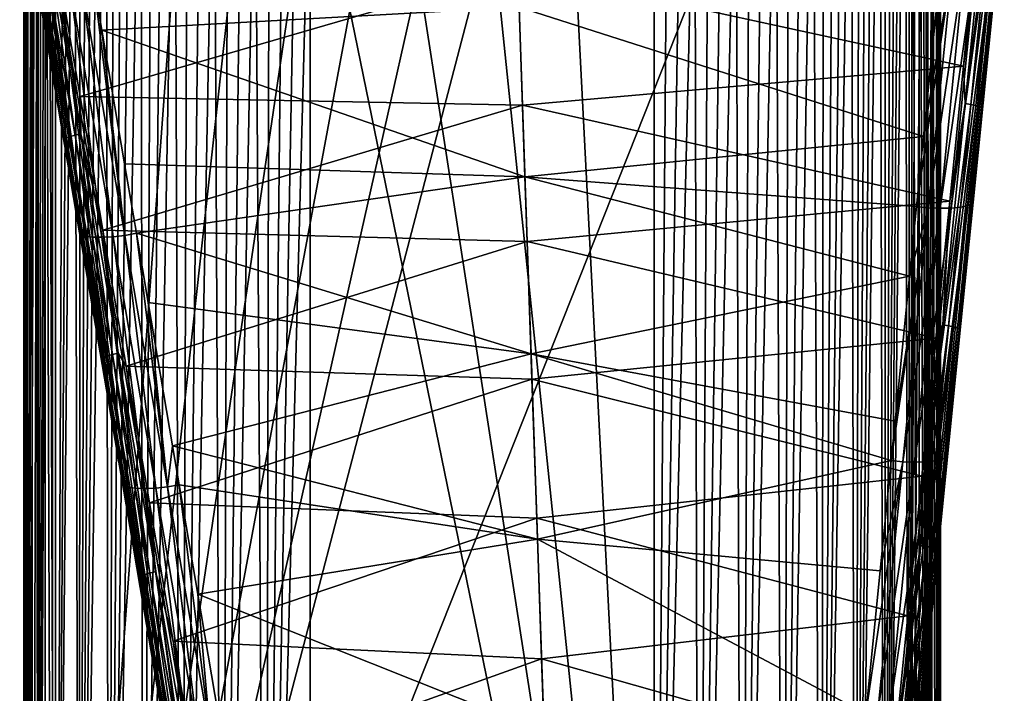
# Model space of a CAD drawing. Header units: metres. Extents: x -25 to 33, y -129 to 30.
# Tile 14 of 84: x -16 to 18, y -62 to -38. Entities that reach past the tile are written whole.
import ezdxf

# ---------------------------------------------------------------- set-up
doc = ezdxf.new("R2010")
doc.units = ezdxf.units.M
doc.layers.add('solid_BIDET-ACTIVO_SW0001', color=7, linetype='CONTINUOUS')

msp = doc.modelspace()

# ---------------------------------------------------------------- linework, layer by layer
at = {"layer": 'solid_BIDET-ACTIVO_SW0001'}
for points in [[(-16, -17.783419, 103), (-16, -93.300529, 103), (-15.964117, -93.347076, 103.263947)], [(-15.965926, -17.783419, 103.25882), (-16, -17.783419, 103), (-15.964117, -93.347076, 103.263947)], [(-16, -91.360939, 92), (-16, -93.300529, 103), (-16, -17.783419, 103)], [(-16, -91.360939, 92), (-16, -17.783419, 103), (-16, -17.783419, 92)], [(-16, -91.360939, 92), (-16, -17.783419, 92), (-15.984433, -17.827217, 91.442238)], [(-16, -91.360939, 92), (-15.984433, -17.827217, 91.442238), (-15.935928, -17.969482, 90.869812)], [(-15.866025, -17.783419, 103.5), (-15.965926, -17.783419, 103.25882), (-15.964117, -93.347076, 103.263947)], [(-15.866025, -17.783419, 103.5), (-15.964117, -93.347076, 103.263947), (-15.864044, -93.389145, 103.502563)], [(-15.707107, -17.783419, 103.707108), (-15.866025, -17.783419, 103.5), (-15.864044, -93.389145, 103.502563)], [(-15.707107, -17.783419, 103.707108), (-15.864044, -93.389145, 103.502563), (-15.70379, -93.425797, 103.710411)], [(-15.5, -17.783419, 103.866028), (-15.707107, -17.783419, 103.707108), (-15.70379, -93.425797, 103.710411)], [(-15.5, -17.783419, 103.866028), (-15.70379, -93.425797, 103.710411), (-15.495699, -93.453583, 103.867989)], [(-15.258819, -17.783419, 103.965927), (-15.5, -17.783419, 103.866028), (-15.495699, -93.453583, 103.867989)], [(-15.258819, -17.783419, 103.965927), (-15.495699, -93.453583, 103.867989), (-15.259256, -93.470802, 103.96563)], [(-15.258819, -17.783419, 103.965927), (-15.259256, -93.470802, 103.96563), (-15, -93.47686, 104)], [(-15, -17.783419, 104), (-15.258819, -17.783419, 103.965927), (-15, -93.47686, 104)], [(-9.433573, -18.200006, 104), (-15, -17.783419, 104), (-15, -93.47686, 104)], [(15, -17.783419, 104), (-15, -93.47686, 104), (15, -93.47686, 104)], [(4.170335, -20.070393, 104), (-15, -93.47686, 104), (15, -17.783419, 104)], [(15, -17.783419, 104), (15, -93.47686, 104), (15.259268, -93.470802, 103.96563)], [(15.258819, -17.783419, 103.965927), (15, -17.783419, 104), (15.259268, -93.470802, 103.96563)], [(15.258819, -17.783419, 103.965927), (15.259268, -93.470802, 103.96563), (15.495718, -93.453583, 103.867981)], [(15.5, -17.783419, 103.866028), (15.258819, -17.783419, 103.965927), (15.495718, -93.453583, 103.867981)], [(15.5, -17.783419, 103.866028), (15.495718, -93.453583, 103.867981), (15.703811, -93.425797, 103.710388)], [(15.707107, -17.783419, 103.707108), (15.5, -17.783419, 103.866028), (15.703811, -93.425797, 103.710388)], [(15.707107, -17.783419, 103.707108), (15.703811, -93.425797, 103.710388), (15.864055, -93.389145, 103.502548)], [(15.866025, -17.783419, 103.5), (15.707107, -17.783419, 103.707108), (15.864055, -93.389145, 103.502548)], [(15.866025, -17.783419, 103.5), (15.864055, -93.389145, 103.502548), (15.96412, -93.347076, 103.263939)], [(15.965926, -17.783419, 103.25882), (15.866025, -17.783419, 103.5), (15.96412, -93.347076, 103.263939)], [(16, -17.783419, 92), (16, -91.360939, 92), (15.873295, -91.081612, 90.415848)], [(15.984666, -17.826529, 91.446419), (16, -17.783419, 92), (15.873295, -91.081612, 90.415848)], [(15.936882, -17.966734, 90.878227), (15.984666, -17.826529, 91.446419), (15.873295, -91.081612, 90.415848)], [(15.965926, -17.783419, 103.25882), (15.96412, -93.347076, 103.263939), (16, -93.300529, 103)], [(16, -17.783419, 103), (15.965926, -17.783419, 103.25882), (16, -93.300529, 103)], [(16, -93.300529, 103), (16, -91.360939, 92), (16, -17.783419, 92)], [(16, -17.783419, 103), (16, -93.300529, 103), (16, -17.783419, 92)], [(-15.87313, -91.081444, 90.41494), (-16, -91.360939, 92), (-15.935928, -17.969482, 90.869812)], [(-15.87313, -91.081444, 90.41494), (-15.935928, -17.969482, 90.869812), (-15.851228, -18.213068, 90.281479)], [(-15.87313, -91.081444, 90.41494), (-15.851228, -18.213068, 90.281479), (-15.730185, -18.547171, 89.692726)], [(-6.862266, -19.317131, 104), (-9.433573, -18.200006, 104), (-15, -93.47686, 104)], [(15.853433, -18.206797, 90.294167), (15.873295, -91.081612, 90.415848), (15.501863, -90.811676, 88.884979)], [(15.734159, -18.536268, 89.709557), (15.853433, -18.206797, 90.294167), (15.501863, -90.811676, 88.884979)], [(15.853433, -18.206797, 90.294167), (15.936882, -17.966734, 90.878227), (15.873295, -91.081612, 90.415848)], [(-15.87313, -91.081444, 90.41494), (-15.730185, -18.547171, 89.692726), (-15.574125, -18.969776, 89.112762)], [(15.580343, -18.953262, 89.133461), (15.734159, -18.536268, 89.709557), (15.501863, -90.811676, 88.884979)], [(-15.501402, -90.811417, 88.883537), (-15.87313, -91.081444, 90.41494), (-15.574125, -18.969776, 89.112762)], [(-15.501402, -90.811417, 88.883537), (-15.574125, -18.969776, 89.112762), (-15.382501, -19.465496, 88.540421)], [(15.391492, -19.442606, 88.564903), (15.580343, -18.953262, 89.133461), (15.501863, -90.811676, 88.884979)], [(-15.501402, -90.811417, 88.883537), (-15.382501, -19.465496, 88.540421), (-15.155916, -20.030354, 87.978905)], [(-4.170156, -20.070431, 104), (-6.862266, -19.317131, 104), (-15, -93.47686, 104)], [(15.391492, -19.442606, 88.564903), (15.501863, -90.811676, 88.884979), (14.893881, -90.554863, 87.42852)], [(15.168258, -20.00032, 88.007126), (15.391492, -19.442606, 88.564903), (14.893881, -90.554863, 87.42852)], [(-14.893009, -90.554565, 87.426826), (-15.501402, -90.811417, 88.883537), (-15.155916, -20.030354, 87.978905)], [(-14.893009, -90.554565, 87.426826), (-15.155916, -20.030354, 87.978905), (-14.891125, -20.654575, 87.423111)], [(4.170335, -20.070393, 104), (1.401935, -20.451702, 104), (-15, -93.47686, 104)], [(-1.401779, -20.451714, 104), (-4.170156, -20.070431, 104), (-15, -93.47686, 104)], [(15.042698, -20.302002, 87.730385), (15.168258, -20.00032, 88.007126), (14.893881, -90.554863, 87.42852)], [(1.401935, -20.451702, 104), (-1.401779, -20.451714, 104), (-15, -93.47686, 104)], [(14.76285, -20.947037, 87.182068), (14.907372, -20.617121, 87.454811), (14.893881, -90.554863, 87.42852)], [(14.907372, -20.617121, 87.454811), (15.042698, -20.302002, 87.730385), (14.893881, -90.554863, 87.42852)], [(-14.893009, -90.554565, 87.426826), (-14.891125, -20.654575, 87.423111), (-14.587168, -21.336397, 86.875496)], [(14.76285, -20.947037, 87.182068), (14.893881, -90.554863, 87.42852), (14.063531, -90.318184, 86.086235)], [(14.607951, -21.291105, 86.910484), (14.76285, -20.947037, 87.182068), (14.063531, -90.318184, 86.086235)], [(14.441155, -21.648554, 86.63839), (14.607951, -21.291105, 86.910484), (14.063531, -90.318184, 86.086235)], [(-14.893009, -90.554565, 87.426826), (-14.587168, -21.336397, 86.875496), (-14.418213, -21.696953, 86.60244)], [(14.262384, -22.01919, 86.366798), (14.441155, -21.648554, 86.63839), (14.063531, -90.318184, 86.086235)], [(-14.893009, -90.554565, 87.426826), (-14.418213, -21.696953, 86.60244), (-14.23742, -22.070076, 86.330353)], [(-14.062147, -90.317848, 86.084366), (-14.893009, -90.554565, 87.426826), (-14.23742, -22.070076, 86.330353)], [(-14.062147, -90.317848, 86.084366), (-14.23742, -22.070076, 86.330353), (-14.045131, -22.4564, 86.060654)], [(14.072033, -22.403408, 86.097267), (14.262384, -22.01919, 86.366798), (14.063531, -90.318184, 86.086235)], [(-14.062147, -90.317848, 86.084366), (-14.045131, -22.4564, 86.060654), (-13.839381, -22.855089, 85.791611)], [(13.867818, -22.801031, 85.82769), (14.072033, -22.403408, 86.097267), (14.063531, -90.318184, 86.086235)], [(-14.062147, -90.317848, 86.084366), (-13.839381, -22.855089, 85.791611), (-13.617933, -23.265306, 85.521797)], [(13.867818, -22.801031, 85.82769), (14.063531, -90.318184, 86.086235), (13.038886, -90.10862, 84.897751)], [(13.647128, -23.211876, 85.55629), (13.867818, -22.801031, 85.82769), (13.038886, -90.10862, 84.897751)], [(-14.062147, -90.317848, 86.084366), (-13.617933, -23.265306, 85.521797), (-13.381836, -23.687366, 85.253998)], [(13.411123, -23.636015, 85.286186), (13.647128, -23.211876, 85.55629), (13.038886, -90.10862, 84.897751)], [(-14.062147, -90.317848, 86.084366), (-13.381836, -23.687366, 85.253998), (-13.130401, -24.121374, 84.98877)], [(13.159016, -24.073471, 85.01799), (13.411123, -23.636015, 85.286186), (13.038886, -90.10862, 84.897751)], [(-13.037106, -90.108307, 84.895981), (-14.062147, -90.317848, 86.084366), (-13.130401, -24.121374, 84.98877)], [(-13.037106, -90.108307, 84.895981), (-13.130401, -24.121374, 84.98877), (-12.859801, -24.566664, 84.723801)], [(12.886415, -24.524088, 84.748978), (13.159016, -24.073471, 85.01799), (13.038886, -90.10862, 84.897751)], [(-13.037106, -90.108307, 84.895981), (-12.859801, -24.566664, 84.723801), (-12.565968, -25.022991, 84.457581)], [(12.886415, -24.524088, 84.748978), (13.038886, -90.10862, 84.897751), (11.844807, -89.930237, 83.886086)], [(12.588554, -24.98826, 84.477303), (12.886415, -24.524088, 84.748978), (11.844807, -89.930237, 83.886086)], [(-13.037106, -90.108307, 84.895981), (-12.565968, -25.022991, 84.457581), (-12.249191, -25.495459, 84.193108)], [(12.264484, -25.472822, 84.205368), (12.588554, -24.98826, 84.477303), (11.844807, -89.930237, 83.886086)], [(-13.037106, -90.108307, 84.895981), (-12.249191, -25.495459, 84.193108), (-11.909324, -25.978905, 83.932793)], [(11.915195, -25.970478, 83.937096), (12.264484, -25.472822, 84.205368), (11.844807, -89.930237, 83.886086)], [(-11.842847, -89.929985, 83.884659), (-13.037106, -90.108307, 84.895981), (-11.909324, -25.978905, 83.932793)], [(-11.842847, -89.929985, 83.884659), (-11.909324, -25.978905, 83.932793), (-11.544994, -26.464411, 83.678162)], [(11.541385, -26.468973, 83.675758), (11.915195, -25.970478, 83.937096), (11.844807, -89.930237, 83.886086)], [(-11.842847, -89.929985, 83.884659), (-11.544994, -26.464411, 83.678162), (-11.153731, -26.946806, 83.430344)], [(11.541385, -26.468973, 83.675758), (11.844807, -89.930237, 83.886086), (10.506846, -89.786919, 83.073311)], [(11.142518, -26.960306, 83.423607), (11.541385, -26.468973, 83.675758), (10.506846, -89.786919, 83.073311)], [(-11.842847, -89.929985, 83.884659), (-11.153731, -26.946806, 83.430344), (-10.729964, -27.44001, 83.189354)], [(10.711907, -27.459858, 83.179688), (11.142518, -26.960306, 83.423607), (10.506846, -89.786919, 83.073311)], [(-10.505017, -89.786758, 83.072388), (-11.842847, -89.929985, 83.884659), (-10.729964, -27.44001, 83.189354)], [(-10.505017, -89.786758, 83.072388), (-10.729964, -27.44001, 83.189354), (-10.28198, -27.929029, 82.96315)], [(10.258203, -27.95307, 82.95192), (10.711907, -27.459858, 83.179688), (10.506846, -89.786919, 83.073311)], [(-10.505017, -89.786758, 83.072388), (-10.28198, -27.929029, 82.96315), (-9.82154, -28.392883, 82.75901)], [(10.258203, -27.95307, 82.95192), (10.506846, -89.786919, 83.073311), (9.065322, -89.682632, 82.481873)], [(9.794129, -28.418829, 82.747726), (10.258203, -27.95307, 82.95192), (9.065322, -89.682632, 82.481873)], [(-10.505017, -89.786758, 83.072388), (-9.82154, -28.392883, 82.75901), (-9.357274, -28.817965, 82.580406)], [(9.329508, -28.842951, 82.570557), (9.794129, -28.418829, 82.747726), (9.065322, -89.682632, 82.481873)], [(-9.063733, -89.682549, 82.481377), (-10.505017, -89.786758, 83.072388), (-9.357274, -28.817965, 82.580406)], [(-9.063733, -89.682549, 82.481377), (-9.357274, -28.817965, 82.580406), (-8.883164, -29.217083, 82.424644)], [(8.858733, -29.237568, 82.417328), (9.329508, -28.842951, 82.570557), (9.065322, -89.682632, 82.481873)], [(-9.063733, -89.682549, 82.481377), (-8.883164, -29.217083, 82.424644), (-8.402458, -29.587317, 82.292877)], [(8.858733, -29.237568, 82.417328), (9.065322, -89.682632, 82.481873), (7.556544, -89.619194, 82.122078)], [(8.383247, -29.601828, 82.288147), (8.858733, -29.237568, 82.417328), (7.556544, -89.619194, 82.122078)], [(-9.063733, -89.682549, 82.481377), (-8.402458, -29.587317, 82.292877), (-7.919789, -29.923683, 82.186012)], [(7.905608, -29.933025, 82.183243), (8.383247, -29.601828, 82.288147), (7.556544, -89.619194, 82.122078)], [(-7.555531, -89.619164, 82.121902), (-9.063733, -89.682549, 82.481377), (-7.919789, -29.923683, 82.186012)], [(-7.555531, -89.619164, 82.121902), (-7.919789, -29.923683, 82.186012), (-7.438132, -30.223782, 82.103951)], [(-7.555531, -89.619164, 82.121902), (-7.438132, -30.223782, 82.103951), (-6.956859, -30.490364, 82.045883)], [(7.427715, -30.229856, 82.10244), (7.556544, -89.619194, 82.122078), (6, -89.597664, 82)], [(6.950059, -30.493816, 82.045235), (7.427715, -30.229856, 82.10244), (6, -89.597664, 82)], [(7.427715, -30.229856, 82.10244), (7.905608, -29.933025, 82.183243), (7.556544, -89.619194, 82.122078)], [(-7.555531, -89.619164, 82.121902), (-6.956859, -30.490364, 82.045883), (-6.477098, -30.723536, 82.011391)], [(6.47378, -30.72496, 82.01123), (6.950059, -30.493816, 82.045235), (6, -89.597664, 82)], [(-7.555531, -89.619164, 82.121902), (-6.477098, -30.723536, 82.011391), (-6, -30.923292, 82)], [(-7.555531, -89.619164, 82.121902), (-6, -30.923292, 82), (-6, -89.597664, 82)], [(6, -89.597664, 82), (-6, -30.923292, 82), (-3.011327, -31.356001, 82)], [(-6, -89.597664, 82), (-6, -30.923292, 82), (6, -89.597664, 82)], [(6, -89.597664, 82), (3.017305, -31.355427, 82), (6, -30.923292, 82)], [(6.47378, -30.72496, 82.01123), (6, -89.597664, 82), (6, -30.923292, 82)], [(6, -89.597664, 82), (-3.011327, -31.356001, 82), (0.00303, -31.499271, 82)], [(6, -89.597664, 82), (0.00303, -31.499271, 82), (3.017305, -31.355427, 82)], [(-15.190395, -38.813389, 138.340637), (-16.144518, -33.219414, 137.645126), (-15.537948, -36.775703, 136.304672)], [(-15.897089, -34.524868, 137.998703), (-16.144518, -33.219414, 137.645126), (-15.190395, -38.813389, 138.340637)], [(17.647522, -33.225185, 138.57692), (17.272728, -34.976013, 138.813766), (16.798948, -39.668015, 139.424103)], [(16.865631, -40.979362, 139.581268), (17.647522, -33.225185, 138.57692), (16.798948, -39.668015, 139.424103)], [(17.844788, -33.254086, 138.501007), (17.647522, -33.225185, 138.57692), (16.865631, -40.979362, 139.581268)], [(17.06325, -41.009792, 139.505829), (17.844788, -33.254086, 138.501007), (16.865631, -40.979362, 139.581268)], [(18.020113, -33.287369, 138.369797), (17.844788, -33.254086, 138.501007), (17.06325, -41.009792, 139.505829)], [(17.238853, -41.045757, 139.375015), (18.020113, -33.287369, 138.369797), (17.06325, -41.009792, 139.505829)], [(18.15209, -33.321468, 138.195236), (18.020113, -33.287369, 138.369797), (17.238853, -41.045757, 139.375015)], [(17.370916, -41.08342, 139.200714), (18.15209, -33.321468, 138.195236), (17.238853, -41.045757, 139.375015)], [(18.228735, -33.352631, 137.998657), (18.15209, -33.321468, 138.195236), (17.370916, -41.08342, 139.200714)], [(17.447414, -41.11858, 139.004349), (18.228735, -33.352631, 137.998657), (17.370916, -41.08342, 139.200714)], [(17.818075, -37.678589, 138.340485), (18.228735, -33.352631, 137.998657), (17.447414, -41.11858, 139.004349)], [(-14.208901, -42.084015, 139.505829), (-15.325994, -34.357845, 138.576935), (-15.520803, -34.400208, 138.501022)], [(-15.325994, -34.357845, 138.576935), (-14.013845, -42.040096, 139.581253), (-14.831963, -36.078735, 138.813751)], [(-14.208901, -42.084015, 139.505829), (-14.013845, -42.040096, 139.581253), (-15.325994, -34.357845, 138.576935)], [(-15.822757, -34.488522, 138.195282), (-15.897089, -34.524868, 137.998703), (-14.584702, -42.218903, 139.004379)], [(-14.584702, -42.218903, 139.004379), (-15.897089, -34.524868, 137.998703), (-15.190395, -38.813389, 138.340637)], [(-15.69343, -34.445446, 138.369827), (-15.822757, -34.488522, 138.195282), (-14.51079, -42.178577, 139.200745)], [(-14.51079, -42.178577, 139.200745), (-15.822757, -34.488522, 138.195282), (-14.584702, -42.218903, 139.004379)], [(-15.520803, -34.400208, 138.501022), (-15.69343, -34.445446, 138.369827), (-14.381621, -42.131943, 139.375015)], [(-14.381621, -42.131943, 139.375015), (-15.69343, -34.445446, 138.369827), (-14.51079, -42.178577, 139.200745)], [(-14.208901, -42.084015, 139.505829), (-15.520803, -34.400208, 138.501022), (-14.381621, -42.131943, 139.375015)], [(1.246457, -36.28624, 138.908966), (16.798948, -39.668015, 139.424103), (17.272728, -34.976013, 138.813766)], [(16.463758, -35.737999, 134.382599), (15.165441, -44.568214, 135.962265), (15.41013, -42.128117, 135.502441)], [(15.572652, -44.621899, 136.018875), (15.165441, -44.568214, 135.962265), (16.463758, -35.737999, 134.382599)], [(16.463758, -35.737999, 134.382599), (15.41013, -42.128117, 135.502441), (15.883342, -37.411358, 134.636719)], [(15.572652, -44.621899, 136.018875), (16.463758, -35.737999, 134.382599), (16.878736, -35.753845, 134.527725)], [(16.375608, -44.629074, 136.405731), (17.26749, -35.749756, 134.769791), (17.595387, -35.724491, 135.096161)], [(16.703281, -44.600094, 136.731308), (16.375608, -44.629074, 136.405731), (17.595387, -35.724491, 135.096161)], [(16.703281, -44.600094, 136.731308), (17.595387, -35.724491, 135.096161), (17.837694, -35.679966, 135.482224)], [(16.945576, -44.551228, 137.116287), (16.703281, -44.600094, 136.731308), (17.837694, -35.679966, 135.482224)], [(16.945576, -44.551228, 137.116287), (17.837694, -35.679966, 135.482224), (17.981852, -35.62104, 135.893631)], [(17.089941, -44.487709, 137.526489), (16.945576, -44.551228, 137.116287), (17.981852, -35.62104, 135.893631)], [(17.089941, -44.487709, 137.526489), (17.981852, -35.62104, 135.893631), (18.024902, -35.622635, 136.304657)], [(17.140007, -44.418854, 137.935654), (17.089941, -44.487709, 137.526489), (18.024902, -35.622635, 136.304657)], [(17.261065, -43.215504, 139.106766), (17.140007, -44.418854, 137.935654), (18.024902, -35.622635, 136.304657)], [(17.261065, -43.215504, 139.106766), (18.024902, -35.622635, 136.304657), (17.818075, -37.678589, 138.340485)], [(-14.831963, -36.078735, 138.813751), (-14.037333, -40.727154, 139.424103), (1.246457, -36.28624, 138.908966)], [(-14.013845, -42.040096, 139.581253), (-14.037333, -40.727154, 139.424103), (-14.831963, -36.078735, 138.813751)], [(15.987225, -44.635986, 136.164047), (15.572652, -44.621899, 136.018875), (16.878736, -35.753845, 134.527725)], [(15.987225, -44.635986, 136.164047), (16.878736, -35.753845, 134.527725), (17.26749, -35.749756, 134.769791)], [(16.375608, -44.629074, 136.405731), (15.987225, -44.635986, 136.164047), (17.26749, -35.749756, 134.769791)], [(-14.037333, -40.727154, 139.424103), (1.409603, -41.035641, 139.539871), (1.246457, -36.28624, 138.908966)], [(1.246457, -36.28624, 138.908966), (1.409603, -41.035641, 139.539871), (16.798948, -39.668015, 139.424103)], [(-15.495108, -36.771156, 135.893661), (-14.051544, -45.490429, 137.935669), (-15.537948, -36.775703, 136.304672)], [(-15.190395, -38.813389, 138.340637), (-15.537948, -36.775703, 136.304672), (-14.051544, -45.490429, 137.935669)], [(-15.495108, -36.771156, 135.893661), (-13.996871, -45.555691, 137.52652), (-14.051544, -45.490429, 137.935669)], [(-15.495108, -36.771156, 135.893661), (-15.347248, -36.820049, 135.482239), (-13.996871, -45.555691, 137.52652)], [(-13.972569, -36.783669, 134.382629), (-13.573197, -36.683327, 134.32338), (-12.473949, -45.585445, 136.01889)], [(-13.278694, -38.413242, 134.636734), (-13.573197, -36.683327, 134.32338), (1.29207, -37.613739, 134.582642)], [(-12.473949, -45.585445, 136.01889), (-13.573197, -36.683327, 134.32338), (-13.278694, -38.413242, 134.636734)], [(-15.347248, -36.820049, 135.482239), (-13.848487, -45.609154, 137.116318), (-13.996871, -45.555691, 137.52652)], [(-15.347248, -36.820049, 135.482239), (-15.102456, -36.847843, 135.096176), (-13.848487, -45.609154, 137.116318)], [(-15.102456, -36.847843, 135.096176), (-13.603411, -45.641277, 136.731339), (-13.848487, -45.609154, 137.116318)], [(-15.102456, -36.847843, 135.096176), (-14.773599, -36.850548, 134.769806), (-13.603411, -45.641277, 136.731339)], [(-14.773599, -36.850548, 134.769806), (-14.38548, -36.827953, 134.527756), (-13.274522, -45.647705, 136.405746)], [(-14.773599, -36.850548, 134.769806), (-13.274522, -45.647705, 136.405746), (-13.603411, -45.641277, 136.731339)], [(-14.38548, -36.827953, 134.527756), (-13.972569, -36.783669, 134.382629), (-12.886579, -45.627949, 136.164063)], [(-14.38548, -36.827953, 134.527756), (-12.886579, -45.627949, 136.164063), (-13.274522, -45.647705, 136.405746)], [(-13.972569, -36.783669, 134.382629), (-12.473949, -45.585445, 136.01889), (-12.886579, -45.627949, 136.164063)], [(15.883342, -37.411358, 134.636719), (15.41013, -42.128117, 135.502441), (1.29207, -37.613739, 134.582642)], [(-13.278694, -38.413242, 134.636734), (1.29207, -37.613739, 134.582642), (1.495509, -43.536129, 135.677307)], [(15.41013, -42.128117, 135.502441), (1.495509, -43.536129, 135.677307), (1.29207, -37.613739, 134.582642)], [(17.261065, -43.215504, 139.106766), (17.818075, -37.678589, 138.340485), (17.447414, -41.11858, 139.004349)], [(-12.482936, -43.086384, 135.502472), (-13.278694, -38.413242, 134.636734), (1.495509, -43.536129, 135.677307)], [(-12.473949, -45.585445, 136.01889), (-13.278694, -38.413242, 134.636734), (-12.482936, -43.086384, 135.502472)], [(-14.254697, -44.299355, 139.106979), (-15.190395, -38.813389, 138.340637), (-14.051544, -45.490429, 137.935669)], [(-14.584702, -42.218903, 139.004379), (-15.190395, -38.813389, 138.340637), (-14.254697, -44.299355, 139.106979)], [(1.409603, -41.035641, 139.539871), (16.322432, -44.389923, 140.098526), (16.798948, -39.668015, 139.424103)], [(16.865631, -40.979362, 139.581268), (16.798948, -39.668015, 139.424103), (16.322432, -44.389923, 140.098526)], [(-14.037333, -40.727154, 139.424103), (-13.237923, -45.405216, 140.098511), (1.409603, -41.035641, 139.539871)], [(-14.013845, -42.040096, 139.581253), (-13.237923, -45.405216, 140.098511), (-14.037333, -40.727154, 139.424103)], [(-13.237923, -45.405216, 140.098511), (1.573279, -45.800495, 140.235168), (1.409603, -41.035641, 139.539871)], [(1.409603, -41.035641, 139.539871), (1.573279, -45.800495, 140.235168), (16.322432, -44.389923, 140.098526)], [(16.085972, -48.710514, 140.746262), (16.865631, -40.979362, 139.581268), (16.322432, -44.389923, 140.098526)], [(17.06325, -41.009792, 139.505829), (16.865631, -40.979362, 139.581268), (16.085972, -48.710514, 140.746262)], [(16.28396, -48.742531, 140.671356), (17.06325, -41.009792, 139.505829), (16.085972, -48.710514, 140.746262)], [(17.238853, -41.045757, 139.375015), (17.06325, -41.009792, 139.505829), (16.28396, -48.742531, 140.671356)], [(16.459858, -48.781288, 140.540985), (17.238853, -41.045757, 139.375015), (16.28396, -48.742531, 140.671356)], [(17.370916, -41.08342, 139.200714), (17.238853, -41.045757, 139.375015), (16.459858, -48.781288, 140.540985)], [(16.59201, -48.822685, 140.367065), (17.370916, -41.08342, 139.200714), (16.459858, -48.781288, 140.540985)], [(17.447414, -41.11858, 139.004349), (17.370916, -41.08342, 139.200714), (16.59201, -48.822685, 140.367065)], [(16.668354, -48.862041, 140.171005), (17.447414, -41.11858, 139.004349), (16.59201, -48.822685, 140.367065)], [(17.261065, -43.215504, 139.106766), (17.447414, -41.11858, 139.004349), (16.668354, -48.862041, 140.171005)], [(-14.51079, -42.178577, 139.200745), (-14.584702, -42.218903, 139.004379), (-13.276116, -49.890648, 140.171066)], [(-14.584702, -42.218903, 139.004379), (-14.254697, -44.299355, 139.106979), (-13.335238, -49.690113, 139.942139)], [(-13.276116, -49.890648, 140.171066), (-14.584702, -42.218903, 139.004379), (-13.335238, -49.690113, 139.942139)], [(-14.381621, -42.131943, 139.375015), (-14.51079, -42.178577, 139.200745), (-13.202644, -49.846146, 140.367096)], [(-13.202644, -49.846146, 140.367096), (-14.51079, -42.178577, 139.200745), (-13.276116, -49.890648, 140.171066)], [(-14.208901, -42.084015, 139.505829), (-14.381621, -42.131943, 139.375015), (-13.073642, -49.79578, 140.541016)], [(-13.073642, -49.79578, 140.541016), (-14.381621, -42.131943, 139.375015), (-13.202644, -49.846146, 140.367096)], [(-12.900824, -49.745049, 140.671371), (-14.013845, -42.040096, 139.581253), (-14.208901, -42.084015, 139.505829)], [(-12.900824, -49.745049, 140.671371), (-14.208901, -42.084015, 139.505829), (-13.073642, -49.79578, 140.541016)], [(-14.013845, -42.040096, 139.581253), (-12.705507, -49.69952, 140.746262), (-13.237923, -45.405216, 140.098511)], [(-12.900824, -49.745049, 140.671371), (-12.705507, -49.69952, 140.746262), (-14.013845, -42.040096, 139.581253)], [(15.41013, -42.128117, 135.502441), (15.165441, -44.568214, 135.962265), (1.495509, -43.536129, 135.677307)], [(-12.071383, -45.503944, 135.962296), (-12.482936, -43.086384, 135.502472), (1.495509, -43.536129, 135.677307)], [(-12.473949, -45.585445, 136.01889), (-12.482936, -43.086384, 135.502472), (-12.071383, -45.503944, 135.962296)], [(16.713715, -48.656376, 139.941864), (17.261065, -43.215504, 139.106766), (16.668354, -48.862041, 140.171005)], [(16.713715, -48.656376, 139.941864), (17.140007, -44.418854, 137.935654), (17.261065, -43.215504, 139.106766)], [(-12.071383, -45.503944, 135.962296), (1.495509, -43.536129, 135.677307), (1.708113, -49.725346, 136.87558)], [(14.920519, -47.012878, 136.431839), (1.708113, -49.725346, 136.87558), (1.495509, -43.536129, 135.677307)], [(15.165441, -44.568214, 135.962265), (14.920519, -47.012878, 136.431839), (1.495509, -43.536129, 135.677307)], [(-14.254697, -44.299355, 139.106979), (-14.051544, -45.490429, 137.935669), (-14.024539, -45.648762, 137.966171)], [(-13.335238, -49.690113, 139.942139), (-14.254697, -44.299355, 139.106979), (-14.024539, -45.648762, 137.966171)], [(1.573279, -45.800495, 140.235168), (15.839993, -49.178642, 140.846222), (16.322432, -44.389923, 140.098526)], [(15.572652, -44.621899, 136.018875), (14.276652, -53.446945, 137.714203), (14.414068, -52.073601, 137.434494)], [(14.683793, -53.489578, 137.769562), (14.276652, -53.446945, 137.714203), (15.572652, -44.621899, 136.018875)], [(15.572652, -44.621899, 136.018875), (14.414068, -52.073601, 137.434494), (14.920519, -47.012878, 136.431839)], [(14.683793, -53.489578, 137.769562), (15.572652, -44.621899, 136.018875), (15.987225, -44.635986, 136.164047)], [(15.097866, -53.501476, 137.91478), (14.683793, -53.489578, 137.769562), (15.987225, -44.635986, 136.164047)], [(15.572652, -44.621899, 136.018875), (14.920519, -47.012878, 136.431839), (15.165441, -44.568214, 135.962265)], [(15.097866, -53.501476, 137.91478), (15.987225, -44.635986, 136.164047), (16.375608, -44.629074, 136.405731)], [(15.485794, -53.491077, 138.155945), (15.097866, -53.501476, 137.91478), (16.375608, -44.629074, 136.405731)], [(15.485794, -53.491077, 138.155945), (16.375608, -44.629074, 136.405731), (16.703281, -44.600094, 136.731308)], [(15.81319, -53.457504, 138.480499), (15.485794, -53.491077, 138.155945), (16.703281, -44.600094, 136.731308)], [(15.81319, -53.457504, 138.480499), (16.703281, -44.600094, 136.731308), (16.945576, -44.551228, 137.116287)], [(16.055468, -53.403275, 138.864059), (15.81319, -53.457504, 138.480499), (16.945576, -44.551228, 137.116287)], [(16.085972, -48.710514, 140.746262), (16.322432, -44.389923, 140.098526), (15.839993, -49.178642, 140.846222)], [(16.055468, -53.403275, 138.864059), (16.945576, -44.551228, 137.116287), (17.089941, -44.487709, 137.526489)], [(16.200092, -53.334084, 139.27269), (16.055468, -53.403275, 138.864059), (17.089941, -44.487709, 137.526489)], [(16.200092, -53.334084, 139.27269), (17.089941, -44.487709, 137.526489), (17.140007, -44.418854, 137.935654)], [(17.123919, -44.578789, 137.966171), (16.200092, -53.334084, 139.27269), (17.140007, -44.418854, 137.935654)], [(17.123919, -44.578789, 137.966171), (16.244307, -53.322491, 139.691391), (16.200092, -53.334084, 139.27269)], [(16.713715, -48.656376, 139.941864), (16.244307, -53.322491, 139.691391), (17.123919, -44.578789, 137.966171)], [(16.713715, -48.656376, 139.941864), (17.123919, -44.578789, 137.966171), (17.140007, -44.418854, 137.935654)], [(-13.996871, -45.555691, 137.52652), (-14.024539, -45.648762, 137.966171), (-14.051544, -45.490429, 137.935669)], [(-13.996871, -45.555691, 137.52652), (-12.546988, -54.311588, 139.691422), (-14.024539, -45.648762, 137.966171)], [(-13.335238, -49.690113, 139.942139), (-14.024539, -45.648762, 137.966171), (-12.546988, -54.311588, 139.691422)], [(-13.996871, -45.555691, 137.52652), (-12.502081, -54.320118, 139.27272), (-12.546988, -54.311588, 139.691422)], [(-13.996871, -45.555691, 137.52652), (-13.848487, -45.609154, 137.116318), (-12.502081, -54.320118, 139.27272)], [(-13.848487, -45.609154, 137.116318), (-12.353049, -54.379223, 138.864075), (-12.502081, -54.320118, 139.27272)], [(-13.848487, -45.609154, 137.116318), (-13.603411, -45.641277, 136.731339), (-12.353049, -54.379223, 138.864075)], [(-13.603411, -45.641277, 136.731339), (-12.107621, -54.416698, 138.480515), (-12.353049, -54.379223, 138.864075)], [(-13.603411, -45.641277, 136.731339), (-13.274522, -45.647705, 136.405746), (-12.107621, -54.416698, 138.480515)], [(-13.274522, -45.647705, 136.405746), (-12.886579, -45.627949, 136.164063), (-11.778694, -54.427727, 138.15596)], [(-13.274522, -45.647705, 136.405746), (-11.778694, -54.427727, 138.15596), (-12.107621, -54.416698, 138.480515)], [(-13.237923, -45.405216, 140.098511), (-12.428021, -50.149521, 140.846207), (1.573279, -45.800495, 140.235168)], [(-12.705507, -49.69952, 140.746262), (-12.428021, -50.149521, 140.846207), (-13.237923, -45.405216, 140.098511)], [(-12.886579, -45.627949, 136.164063), (-12.473949, -45.585445, 136.01889), (-11.390966, -54.411484, 137.914795)], [(-12.886579, -45.627949, 136.164063), (-11.390966, -54.411484, 137.914795), (-11.778694, -54.427727, 138.15596)], [(-12.473949, -45.585445, 136.01889), (-12.071383, -45.503944, 135.962296), (-10.978686, -54.371201, 137.769577)], [(-12.473949, -45.585445, 136.01889), (-10.978686, -54.371201, 137.769577), (-11.390966, -54.411484, 137.914795)], [(-11.659288, -47.92601, 136.431854), (-12.071383, -45.503944, 135.962296), (1.708113, -49.725346, 136.87558)], [(-10.978686, -54.371201, 137.769577), (-12.071383, -45.503944, 135.962296), (-11.659288, -47.92601, 136.431854)], [(-12.428021, -50.149521, 140.846207), (1.738209, -50.601841, 141.001053), (1.573279, -45.800495, 140.235168)], [(1.573279, -45.800495, 140.235168), (1.738209, -50.601841, 141.001053), (15.839993, -49.178642, 140.846222)], [(14.920519, -47.012878, 136.431839), (14.414068, -52.073601, 137.434494), (1.708113, -49.725346, 136.87558)], [(-10.806764, -52.940041, 137.434509), (-11.659288, -47.92601, 136.431854), (1.708113, -49.725346, 136.87558)], [(-10.978686, -54.371201, 137.769577), (-11.659288, -47.92601, 136.431854), (-10.806764, -52.940041, 137.434509)], [(15.309, -56.414284, 142.078156), (16.085972, -48.710514, 140.746262), (15.353169, -54.000435, 141.66597)], [(16.28396, -48.742531, 140.671356), (16.085972, -48.710514, 140.746262), (15.309, -56.414284, 142.078156)], [(15.507374, -56.447933, 142.00386), (16.28396, -48.742531, 140.671356), (15.309, -56.414284, 142.078156)], [(16.085972, -48.710514, 140.746262), (15.839993, -49.178642, 140.846222), (15.353169, -54.000435, 141.66597)], [(16.459858, -48.781288, 140.540985), (16.28396, -48.742531, 140.671356), (15.507374, -56.447933, 142.00386)], [(15.683574, -56.489578, 141.874023), (16.459858, -48.781288, 140.540985), (15.507374, -56.447933, 142.00386)], [(16.59201, -48.822685, 140.367065), (16.459858, -48.781288, 140.540985), (15.683574, -56.489578, 141.874023)], [(16.174719, -54.014236, 140.84375), (16.244307, -53.322491, 139.691391), (16.713715, -48.656376, 139.941864)], [(16.174719, -54.014236, 140.84375), (16.713715, -48.656376, 139.941864), (16.668354, -48.862041, 140.171005)], [(15.815819, -56.534843, 141.700546), (16.59201, -48.822685, 140.367065), (15.683574, -56.489578, 141.874023)], [(16.668354, -48.862041, 140.171005), (16.59201, -48.822685, 140.367065), (15.815819, -56.534843, 141.700546)], [(15.892001, -56.578548, 141.504929), (16.668354, -48.862041, 140.171005), (15.815819, -56.534843, 141.700546)], [(16.174719, -54.014236, 140.84375), (16.668354, -48.862041, 140.171005), (15.892001, -56.578548, 141.504929)], [(1.738209, -50.601841, 141.001053), (15.353169, -54.000435, 141.66597), (15.839993, -49.178642, 140.846222)], [(-12.42983, -54.998478, 140.844055), (-13.335238, -49.690113, 139.942139), (-12.546988, -54.311588, 139.691422)], [(-13.276116, -49.890648, 140.171066), (-13.335238, -49.690113, 139.942139), (-12.42983, -54.998478, 140.844055)], [(-13.073642, -49.79578, 140.541016), (-13.202644, -49.846146, 140.367096), (-11.899068, -57.486855, 141.700607)], [(-12.900824, -49.745049, 140.671371), (-13.073642, -49.79578, 140.541016), (-11.770237, -57.432625, 141.874054)], [(-11.770237, -57.432625, 141.874054), (-13.073642, -49.79578, 140.541016), (-11.899068, -57.486855, 141.700607)], [(-11.597316, -57.37899, 142.003876), (-12.705507, -49.69952, 140.746262), (-12.900824, -49.745049, 140.671371)], [(-11.597316, -57.37899, 142.003876), (-12.900824, -49.745049, 140.671371), (-11.770237, -57.432625, 141.874054)], [(-12.705507, -49.69952, 140.746262), (-11.40173, -57.331814, 142.078171), (-12.428021, -50.149521, 140.846207)], [(-11.597316, -57.37899, 142.003876), (-11.40173, -57.331814, 142.078171), (-12.705507, -49.69952, 140.746262)], [(-10.806764, -52.940041, 137.434509), (1.708113, -49.725346, 136.87558), (1.930351, -56.195015, 138.197083)], [(14.276652, -53.446945, 137.714203), (1.930351, -56.195015, 138.197083), (1.708113, -49.725346, 136.87558)], [(14.414068, -52.073601, 137.434494), (14.276652, -53.446945, 137.714203), (1.708113, -49.725346, 136.87558)], [(-13.202644, -49.846146, 140.367096), (-13.276116, -49.890648, 140.171066), (-11.972082, -57.535686, 141.50499)], [(-11.972082, -57.535686, 141.50499), (-13.276116, -49.890648, 140.171066), (-12.42983, -54.998478, 140.844055)], [(-11.899068, -57.486855, 141.700607), (-13.202644, -49.846146, 140.367096), (-11.972082, -57.535686, 141.50499)], [(-12.428021, -50.149521, 140.846207), (-11.611478, -54.926502, 141.665939), (1.738209, -50.601841, 141.001053)], [(-11.40173, -57.331814, 142.078171), (-11.611478, -54.926502, 141.665939), (-12.428021, -50.149521, 140.846207)], [(-11.611478, -54.926502, 141.665939), (1.905335, -55.467125, 141.846039), (1.738209, -50.601841, 141.001053)], [(1.738209, -50.601841, 141.001053), (1.905335, -55.467125, 141.846039), (15.353169, -54.000435, 141.66597)], [(-10.978686, -54.371201, 137.769577), (-10.806764, -52.940041, 137.434509), (-10.575431, -54.300728, 137.714218)], [(-10.575431, -54.300728, 137.714218), (-10.806764, -52.940041, 137.434509), (1.930351, -56.195015, 138.197083)], [(14.276652, -53.446945, 137.714203), (13.891098, -57.29884, 138.51738), (1.930351, -56.195015, 138.197083)], [(14.683793, -53.489578, 137.769562), (13.389986, -62.300022, 139.604141), (13.891098, -57.29884, 138.51738)], [(13.797836, -62.334461, 139.658783), (13.389986, -62.300022, 139.604141), (14.683793, -53.489578, 137.769562)], [(13.797836, -62.334461, 139.658783), (14.683793, -53.489578, 137.769562), (15.097866, -53.501476, 137.91478)], [(14.211315, -62.343739, 139.804001), (13.797836, -62.334461, 139.658783), (15.097866, -53.501476, 137.91478)], [(14.683793, -53.489578, 137.769562), (13.891098, -57.29884, 138.51738), (14.276652, -53.446945, 137.714203)], [(14.211315, -62.343739, 139.804001), (15.097866, -53.501476, 137.91478), (15.485794, -53.491077, 138.155945)], [(14.598701, -62.329189, 140.044495), (14.211315, -62.343739, 139.804001), (15.485794, -53.491077, 138.155945)], [(14.598701, -62.329189, 140.044495), (15.485794, -53.491077, 138.155945), (15.81319, -53.457504, 138.480499)], [(14.925768, -62.290154, 140.367722), (14.598701, -62.329189, 140.044495), (15.81319, -53.457504, 138.480499)], [(14.925768, -62.290154, 140.367722), (15.81319, -53.457504, 138.480499), (16.055468, -53.403275, 138.864059)], [(15.168025, -62.229557, 140.749512), (14.925768, -62.290154, 140.367722), (16.055468, -53.403275, 138.864059)], [(15.168025, -62.229557, 140.749512), (16.055468, -53.403275, 138.864059), (16.200092, -53.334084, 139.27269)], [(15.312957, -62.153633, 141.156158), (15.168025, -62.229557, 140.749512), (16.200092, -53.334084, 139.27269)], [(15.312957, -62.153633, 141.156158), (16.200092, -53.334084, 139.27269), (16.244307, -53.322491, 139.691391)], [(15.881261, -56.93132, 140.441681), (15.312957, -62.153633, 141.156158), (16.244307, -53.322491, 139.691391)], [(16.174719, -54.014236, 140.84375), (15.881261, -56.93132, 140.441681), (16.244307, -53.322491, 139.691391)], [(-10.978686, -54.371201, 137.769577), (-10.575431, -54.300728, 137.714218), (-9.487883, -63.134407, 139.658798)], [(-9.926469, -58.117073, 138.517395), (-10.575431, -54.300728, 137.714218), (1.930351, -56.195015, 138.197083)], [(-9.487883, -63.134407, 139.658798), (-10.575431, -54.300728, 137.714218), (-9.926469, -58.117073, 138.517395)], [(1.905335, -55.467125, 141.846039), (14.860333, -58.880314, 142.565842), (15.353169, -54.000435, 141.66597)], [(15.309, -56.414284, 142.078156), (15.353169, -54.000435, 141.66597), (14.860333, -58.880314, 142.565842)], [(15.643279, -59.296959, 141.811218), (15.881261, -56.93132, 140.441681), (16.174719, -54.014236, 140.84375)], [(15.643279, -59.296959, 141.811218), (16.174719, -54.014236, 140.84375), (15.892001, -56.578548, 141.504929)], [(-12.42983, -54.998478, 140.844055), (-12.546988, -54.311588, 139.691422), (-11.937173, -57.886906, 140.441681)], [(-12.502081, -54.320118, 139.27272), (-11.937173, -57.886906, 140.441681), (-12.546988, -54.311588, 139.691422)], [(-12.502081, -54.320118, 139.27272), (-11.055937, -63.053562, 141.574753), (-11.937173, -57.886906, 140.441681)], [(-12.502081, -54.320118, 139.27272), (-11.01184, -63.057972, 141.156174), (-11.055937, -63.053562, 141.574753)], [(-12.502081, -54.320118, 139.27272), (-12.353049, -54.379223, 138.864075), (-11.01184, -63.057972, 141.156174)], [(-12.353049, -54.379223, 138.864075), (-10.862041, -63.123772, 140.749527), (-11.01184, -63.057972, 141.156174)], [(-12.353049, -54.379223, 138.864075), (-12.107621, -54.416698, 138.480515), (-10.862041, -63.123772, 140.749527)], [(-12.107621, -54.416698, 138.480515), (-10.616196, -63.167603, 140.367737), (-10.862041, -63.123772, 140.749527)], [(-12.107621, -54.416698, 138.480515), (-11.778694, -54.427727, 138.15596), (-10.616196, -63.167603, 140.367737)], [(-11.778694, -54.427727, 138.15596), (-11.390966, -54.411484, 137.914795), (-10.287222, -63.184101, 140.04451)], [(-11.778694, -54.427727, 138.15596), (-10.287222, -63.184101, 140.04451), (-10.616196, -63.167603, 140.367737)], [(-11.390966, -54.411484, 137.914795), (-10.978686, -54.371201, 137.769577), (-9.899751, -63.172035, 139.804016)], [(-11.390966, -54.411484, 137.914795), (-9.899751, -63.172035, 139.804016), (-10.287222, -63.184101, 140.04451)], [(-10.978686, -54.371201, 137.769577), (-9.487883, -63.134407, 139.658798), (-9.899751, -63.172035, 139.804016)], [(-11.611478, -54.926502, 141.665939), (-10.784948, -59.761028, 142.565796), (1.905335, -55.467125, 141.846039)], [(-11.40173, -57.331814, 142.078171), (-10.784948, -59.761028, 142.565796), (-11.611478, -54.926502, 141.665939)], [(-11.537154, -60.232204, 141.811508), (-12.42983, -54.998478, 140.844055), (-11.937173, -57.886906, 140.441681)], [(-11.972082, -57.535686, 141.50499), (-12.42983, -54.998478, 140.844055), (-11.537154, -60.232204, 141.811508)], [(-10.784948, -59.761028, 142.565796), (2.073825, -60.372105, 142.770081), (1.905335, -55.467125, 141.846039)], [(1.905335, -55.467125, 141.846039), (2.073825, -60.372105, 142.770081), (14.860333, -58.880314, 142.565842)], [(-9.926469, -58.117073, 138.517395), (1.930351, -56.195015, 138.197083), (2.162081, -62.939968, 139.660995)], [(13.389986, -62.300022, 139.604141), (2.162081, -62.939968, 139.660995), (1.930351, -56.195015, 138.197083)], [(13.891098, -57.29884, 138.51738), (13.389986, -62.300022, 139.604141), (1.930351, -56.195015, 138.197083)], [(15.309, -56.414284, 142.078156), (14.860333, -58.880314, 142.565842), (14.358664, -63.858093, 143.558334)], [(14.535185, -64.08625, 143.581604), (15.309, -56.414284, 142.078156), (14.358664, -63.858093, 143.558334)], [(15.507374, -56.447933, 142.00386), (15.309, -56.414284, 142.078156), (14.535185, -64.08625, 143.581604)], [(14.733953, -64.121544, 143.507935), (15.507374, -56.447933, 142.00386), (14.535185, -64.08625, 143.581604)], [(15.683574, -56.489578, 141.874023), (15.507374, -56.447933, 142.00386), (14.733953, -64.121544, 143.507935)], [(14.910462, -64.166138, 143.378723), (15.683574, -56.489578, 141.874023), (14.733953, -64.121544, 143.507935)], [(15.815819, -56.534843, 141.700546), (15.683574, -56.489578, 141.874023), (14.910462, -64.166138, 143.378723)], [(15.042803, -64.215363, 143.205826), (15.815819, -56.534843, 141.700546), (14.910462, -64.166138, 143.378723)], [(15.892001, -56.578548, 141.504929), (15.815819, -56.534843, 141.700546), (15.042803, -64.215363, 143.205826)], [(15.118818, -64.263527, 143.010727), (15.892001, -56.578548, 141.504929), (15.042803, -64.215363, 143.205826)], [(15.643279, -59.296959, 141.811218), (15.892001, -56.578548, 141.504929), (15.118818, -64.263527, 143.010727)], [(15.881261, -56.93132, 140.441681), (15.356647, -62.146206, 141.574738), (15.312957, -62.153633, 141.156158)], [(15.643279, -59.296959, 141.811218), (15.356647, -62.146206, 141.574738), (15.881261, -56.93132, 140.441681)], [(-11.597316, -57.37899, 142.003876), (-11.770237, -57.432625, 141.874054), (-10.472174, -65.03804, 143.378754)], [(-10.299147, -64.981445, 143.50795), (-11.40173, -57.331814, 142.078171), (-11.597316, -57.37899, 142.003876)], [(-10.299147, -64.981445, 143.50795), (-11.597316, -57.37899, 142.003876), (-10.472174, -65.03804, 143.378754)], [(-11.40173, -57.331814, 142.078171), (-10.103282, -64.932602, 143.581604), (-10.784948, -59.761028, 142.565796)], [(-10.299147, -64.981445, 143.50795), (-10.103282, -64.932602, 143.581604), (-11.40173, -57.331814, 142.078171)], [(-11.899068, -57.486855, 141.700607), (-11.972082, -57.535686, 141.50499), (-10.673372, -65.14949, 143.010788)], [(-10.673372, -65.14949, 143.010788), (-11.972082, -57.535686, 141.50499), (-11.537154, -60.232204, 141.811508)], [(-11.770237, -57.432625, 141.874054), (-11.899068, -57.486855, 141.700607), (-10.600827, -65.09623, 143.205872)], [(-10.600827, -65.09623, 143.205872), (-11.899068, -57.486855, 141.700607), (-10.673372, -65.14949, 143.010788)], [(-10.472174, -65.03804, 143.378754), (-11.770237, -57.432625, 141.874054), (-10.600827, -65.09623, 143.205872)], [(-11.537154, -60.232204, 141.811508), (-11.937173, -57.886906, 140.441681), (-11.055937, -63.053562, 141.574753)], [(-9.083357, -63.07206, 139.604156), (-9.926469, -58.117073, 138.517395), (2.162081, -62.939968, 139.660995)], [(-9.487883, -63.134407, 139.658798), (-9.926469, -58.117073, 138.517395), (-9.083357, -63.07206, 139.604156)], [(2.073825, -60.372105, 142.770081), (14.358664, -63.858093, 143.558334), (14.860333, -58.880314, 142.565842)], [(15.120378, -64.494812, 142.845764), (15.643279, -59.296959, 141.811218), (15.118818, -64.263527, 143.010727)], [(15.120378, -64.494812, 142.845764), (15.356647, -62.146206, 141.574738), (15.643279, -59.296959, 141.811218)], [(-10.784948, -59.761028, 142.565796), (-9.942882, -64.692665, 143.558289), (2.073825, -60.372105, 142.770081)], [(-10.103282, -64.932602, 143.581604), (-9.942882, -64.692665, 143.558289), (-10.784948, -59.761028, 142.565796)], [(-10.65884, -65.381721, 142.846024), (-11.537154, -60.232204, 141.811508), (-11.055937, -63.053562, 141.574753)], [(-10.673372, -65.14949, 143.010788), (-11.537154, -60.232204, 141.811508), (-10.65884, -65.381721, 142.846024)], [(-9.942882, -64.692665, 143.558289), (2.244253, -65.333511, 143.780167), (2.073825, -60.372105, 142.770081)], [(2.073825, -60.372105, 142.770081), (2.244253, -65.333511, 143.780167), (14.358664, -63.858093, 143.558334)]]:
    msp.add_3dface(points, dxfattribs=at)

doc.saveas('drawing.dxf')
